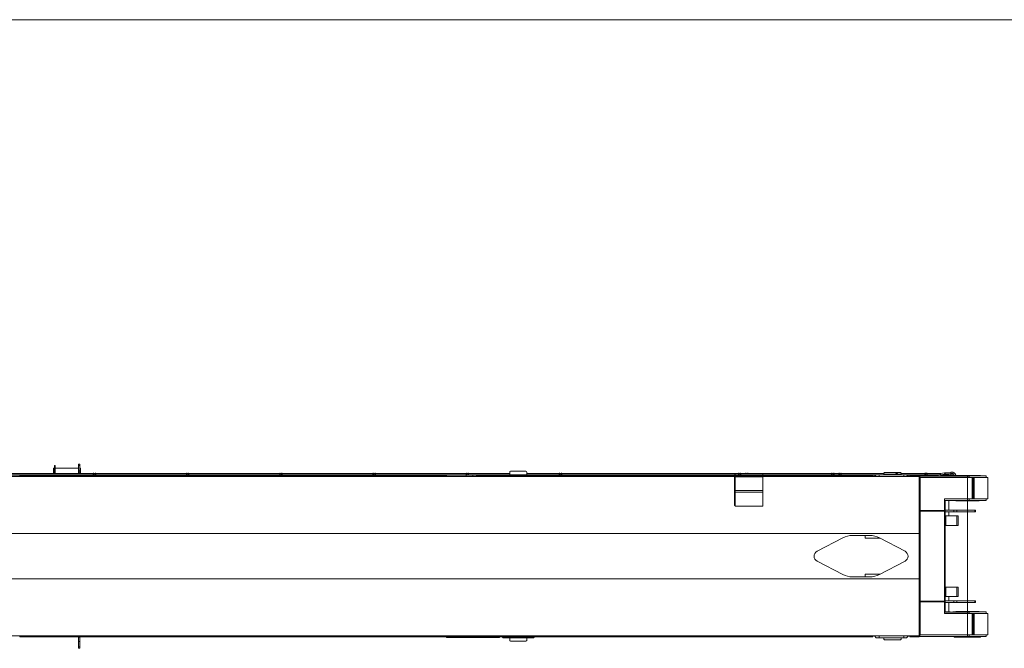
# Model space of a CAD drawing. Extents: x 0 to 59450, y 0 to 42050.
# Tile 72 of 256: x 12002 to 19133, y 24162 to 28711. Entities that reach past the tile are written whole.
import ezdxf

# ---------------------------------------------------------------- set-up
doc = ezdxf.new("R2010")
doc.units = 0
doc.header["$LTSCALE"] = 20
doc.header["$MEASUREMENT"] = 0
doc.layers.get('0').update_dxf_attribs({"linetype": 'CONTINUOUS'})

msp = doc.modelspace()

# ---------------------------------------------------------------- linework, layer by layer
at = {"color": 3, "linetype": 'Continuous', "lineweight": 13}
for p, q in [((20541.676, 28710.669), (2798.806, 28710.669)), ((12246.543, 25465.792), (12246.543, 25426.841)), ((12246.543, 25465.791), (12253.542, 25465.791)), ((12253.543, 25483.541), (12253.543, 25450.712)), ((12259.543, 25483.541), (12253.543, 25483.541)), ((12259.543, 25450.712), (12259.543, 25483.541)), ((12259.543, 25465.791), (12427.543, 25465.791)), ((12427.543, 25484.014), (12427.543, 25494.558)), ((12437.543, 25494.558), (12427.543, 25494.558)), ((12427.543, 25445.041), (12427.543, 25484.014)), ((12437.543, 25484.014), (12427.543, 25484.014)), ((12437.541, 25465.791), (12442.543, 25465.791)), ((12437.543, 25494.558), (12437.543, 25484.014)), ((12437.543, 25484.014), (12437.543, 25445.041)), ((12442.543, 25426.841), (12442.543, 25465.791)), ((7764.041, 25405.541), (16544.026, 25405.541)), ((11152.543, 25426.841), (12534.543, 25426.841)), ((11152.543, 25416.841), (12534.543, 25416.841)), ((11152.543, 25413.641), (12534.543, 25413.641)), ((12001.543, 25412.041), (12001.543, 25408.041)), ((12001.543, 25412.041), (15086.543, 25412.041)), ((15086.543, 25408.041), (12001.543, 25408.041)), ((12253.543, 25450.712), (12253.543, 25426.841)), ((12253.543, 25450.712), (12259.543, 25450.712)), ((12259.543, 25426.841), (12259.543, 25450.712)), ((12265.542, 25427.632), (12264.513, 25426.841)), ((12265.543, 25427.633), (12421.543, 25427.633)), ((12422.572, 25426.841), (12421.543, 25427.632)), ((12427.543, 25437.041), (12427.543, 25445.041)), ((12437.543, 25445.041), (12427.543, 25445.041)), ((12427.543, 25426.841), (12427.543, 25437.041)), ((12437.543, 25437.041), (12427.543, 25437.041)), ((12427.543, 25412.041), (12427.543, 25413.639)), ((12437.543, 25445.041), (12437.543, 25437.041)), ((12437.543, 25437.041), (12437.543, 25426.841)), ((12437.543, 25413.641), (12437.543, 25412.041)), ((12534.543, 25428.841), (12534.543, 25414.841)), ((12538.543, 25428.841), (12534.543, 25428.841)), ((12534.543, 25412.041), (12534.543, 25414.841)), ((12538.543, 25414.841), (12534.543, 25414.841)), ((12536.043, 25412.041), (12536.043, 25414.841)), ((12538.543, 25414.841), (12538.543, 25428.841)), ((12538.543, 25416.241), (12548.543, 25416.241)), ((12548.542, 25427.441), (12538.544, 25427.441)), ((12538.544, 25415.241), (12548.542, 25415.241)), ((12548.543, 25414.841), (12548.543, 25428.841)), ((12552.543, 25428.841), (12548.543, 25428.841)), ((12548.543, 25414.841), (12552.543, 25414.841)), ((12551.043, 25412.041), (12551.043, 25414.841)), ((12552.543, 25428.841), (12552.543, 25414.841)), ((13209.543, 25426.841), (12552.543, 25426.841)), ((12552.543, 25416.841), (13209.543, 25416.841)), ((12552.543, 25412.041), (12552.543, 25414.841)), ((12552.543, 25413.641), (13209.543, 25413.641)), ((13209.543, 25428.841), (13209.543, 25414.841)), ((13213.543, 25428.841), (13209.543, 25428.841)), ((13209.543, 25412.041), (13209.543, 25414.841)), ((13213.543, 25414.841), (13209.543, 25414.841)), ((13211.043, 25412.041), (13211.043, 25414.841)), ((13223.544, 25427.441), (13213.542, 25427.441)), ((13213.542, 25415.241), (13223.544, 25415.241)), ((13213.543, 25414.841), (13213.543, 25428.841)), ((13213.543, 25416.241), (13223.543, 25416.241)), ((13223.543, 25414.841), (13223.543, 25428.841)), ((13227.543, 25428.841), (13223.543, 25428.841)), ((13223.543, 25414.841), (13227.543, 25414.841)), ((13226.043, 25412.041), (13226.043, 25414.841)), ((13227.543, 25428.841), (13227.543, 25414.841)), ((13884.543, 25426.841), (13227.543, 25426.841)), ((13227.543, 25416.841), (13884.543, 25416.841)), ((13227.543, 25412.041), (13227.543, 25414.841)), ((13227.543, 25413.641), (13884.543, 25413.641)), ((13692.543, 25405.541), (13692.543, 25408.041)), ((13884.543, 25428.841), (13884.543, 25414.841)), ((13888.543, 25428.841), (13884.543, 25428.841)), ((13884.543, 25412.041), (13884.543, 25414.841)), ((13888.543, 25414.841), (13884.543, 25414.841)), ((13886.043, 25412.041), (13886.043, 25414.841)), ((13888.543, 25414.841), (13888.543, 25428.841)), ((13888.543, 25416.241), (13898.543, 25416.241)), ((13898.542, 25427.441), (13888.544, 25427.441)), ((13888.544, 25415.241), (13898.542, 25415.241)), ((13890.543, 25408.041), (13890.543, 25405.541)), ((13896.543, 25405.541), (13896.543, 25408.042)), ((13898.543, 25414.841), (13898.543, 25428.841)), ((13902.543, 25428.841), (13898.543, 25428.841)), ((13898.543, 25414.841), (13902.543, 25414.841)), ((13901.043, 25412.041), (13901.043, 25414.841)), ((13902.543, 25428.841), (13902.543, 25414.841)), ((14559.543, 25426.841), (13902.543, 25426.841)), ((13902.543, 25416.841), (14559.543, 25416.841)), ((13902.543, 25412.041), (13902.543, 25414.841)), ((13902.543, 25413.641), (14559.543, 25413.641)), ((14559.543, 25428.841), (14559.543, 25414.841)), ((14563.543, 25428.841), (14559.543, 25428.841)), ((14559.543, 25412.041), (14559.543, 25414.841)), ((14563.543, 25414.841), (14559.543, 25414.841)), ((14561.043, 25412.041), (14561.043, 25414.841)), ((14573.544, 25427.441), (14563.542, 25427.441)), ((14563.542, 25415.241), (14573.544, 25415.241)), ((14563.543, 25414.841), (14563.543, 25428.841)), ((14563.543, 25416.241), (14573.543, 25416.241)), ((14565.543, 25408.041), (14565.543, 25405.541)), ((14571.543, 25405.541), (14571.543, 25408.041)), ((14573.543, 25414.841), (14573.543, 25428.841)), ((14577.543, 25428.841), (14573.543, 25428.841)), ((14573.543, 25414.841), (14577.543, 25414.841)), ((14576.043, 25412.041), (14576.043, 25414.841)), ((14577.543, 25428.841), (14577.543, 25414.841)), ((15234.543, 25426.841), (14577.543, 25426.841)), ((14577.543, 25416.841), (15234.541, 25416.841)), ((14577.543, 25412.041), (14577.543, 25414.841)), ((14577.543, 25413.641), (15092.543, 25413.641)), ((15086.543, 25408.041), (15086.543, 25412.041)), ((15086.543, 25412.041), (15092.544, 25412.041)), ((15092.543, 25408.041), (15086.543, 25408.041)), ((15092.543, 25416.041), (15092.543, 25408.041)), ((15092.543, 25416.041), (15234.159, 25416.041)), ((15234.159, 25408.041), (15092.543, 25408.041)), ((15153.543, 25408.041), (15153.543, 25405.541)), ((15163.543, 25405.541), (15163.543, 25408.041)), ((15180.043, 25407.541), (15180.043, 25405.541)), ((15195.043, 25407.541), (15180.043, 25407.541)), ((15330.043, 25407.541), (15195.043, 25407.541)), ((15195.043, 25405.541), (15195.043, 25407.541)), ((15197.543, 25408.042), (15197.543, 25407.541)), ((15207.543, 25407.541), (15207.543, 25408.042)), ((15234.159, 25416.041), (15283.825, 25416.041)), ((15234.159, 25408.041), (15234.159, 25416.041)), ((15283.825, 25408.041), (15234.159, 25408.041)), ((15234.543, 25428.841), (15234.543, 25416.04)), ((15238.543, 25428.841), (15234.543, 25428.841)), ((15238.543, 25416.04), (15238.543, 25428.841)), ((15248.542, 25427.441), (15238.543, 25427.441)), ((15238.543, 25416.241), (15248.543, 25416.241)), ((15248.543, 25416.04), (15248.543, 25428.841)), ((15252.543, 25428.841), (15248.543, 25428.841)), ((15252.543, 25428.841), (15252.543, 25416.04)), ((15550.543, 25426.841), (15252.543, 25426.841)), ((15252.543, 25416.841), (15501.343, 25416.841)), ((15283.825, 25416.041), (15477.543, 25416.041)), ((15283.825, 25416.041), (15283.825, 25408.041)), ((15477.543, 25408.041), (15283.825, 25408.041)), ((15307.272, 25412.041), (18151.543, 25412.041)), ((18151.543, 25408.041), (15307.272, 25408.041)), ((18515.543, 25405.541), (15307.272, 25405.541)), ((15317.543, 25408.042), (15317.543, 25407.541)), ((15327.543, 25407.541), (15327.543, 25408.042)), ((15345.043, 25407.541), (15330.043, 25407.541)), ((15330.043, 25405.541), (15330.043, 25407.541)), ((15345.043, 25405.541), (15345.043, 25407.541)), ((15361.543, 25408.041), (15361.543, 25405.541)), ((15371.543, 25405.541), (15371.543, 25408.041)), ((15477.543, 25408.041), (15477.543, 25416.041)), ((15477.543, 25413.641), (15498.143, 25413.641)), ((15490.042, 25405.54), (15502.543, 25418.041)), ((15502.543, 25418.041), (15522.543, 25418.041)), ((15522.543, 25418.041), (15702.543, 25418.041)), ((15522.543, 25405.541), (15522.543, 25418.041)), ((15550.543, 25435.484), (15550.543, 25437.041)), ((15550.543, 25418.041), (15550.543, 25435.484)), ((15668.543, 25443.041), (15556.543, 25443.041)), ((15674.543, 25437.041), (15674.543, 25435.484)), ((15674.543, 25435.484), (15674.543, 25418.041)), ((15909.543, 25426.841), (15674.543, 25426.841)), ((15702.543, 25418.041), (15722.543, 25418.041)), ((15702.543, 25405.541), (15702.543, 25418.041)), ((15735.043, 25405.54), (15722.543, 25418.041)), ((15723.743, 25416.841), (15909.543, 25416.841)), ((15726.943, 25413.641), (15909.543, 25413.641)), ((15746.543, 25408.041), (15746.543, 25412.041)), ((15746.543, 25412.041), (15786.543, 25412.041)), ((15786.543, 25408.041), (15746.543, 25408.041)), ((15786.543, 25412.041), (16542.543, 25412.041)), ((15786.543, 25408.041), (15786.543, 25412.041)), ((16542.543, 25408.041), (15786.543, 25408.041)), ((16532.543, 25426.841), (15875.543, 25426.841)), ((15875.543, 25416.841), (16532.542, 25416.841)), ((15875.543, 25413.641), (16532.543, 25413.641)), ((15909.543, 25428.841), (15909.543, 25414.841)), ((15913.543, 25428.841), (15909.543, 25428.841)), ((15909.543, 25412.041), (15909.543, 25414.841)), ((15913.543, 25414.841), (15909.543, 25414.841)), ((15911.043, 25412.041), (15911.043, 25414.841)), ((15923.543, 25427.441), (15913.541, 25427.441)), ((15913.541, 25415.241), (15923.543, 25415.241)), ((15913.543, 25414.841), (15913.543, 25428.841)), ((15913.543, 25416.241), (15923.543, 25416.241)), ((15915.543, 25408.041), (15915.543, 25405.541)), ((15921.543, 25405.541), (15921.543, 25408.041)), ((15923.543, 25414.841), (15923.543, 25428.841)), ((15927.543, 25428.841), (15923.543, 25428.841)), ((15923.543, 25414.841), (15927.543, 25414.841)), ((15926.043, 25412.041), (15926.043, 25414.841)), ((15927.543, 25428.841), (15927.543, 25414.841)), ((16557.686, 25426.841), (15927.543, 25426.841)), ((15927.543, 25416.841), (16551.543, 25416.841)), ((15927.543, 25412.041), (15927.543, 25414.841)), ((15927.543, 25413.641), (16551.543, 25413.641)), ((17207.543, 25426.841), (16550.543, 25426.841)), ((16550.543, 25416.841), (17207.544, 25416.841)), ((16550.543, 25413.641), (17207.543, 25413.641)), ((17259.543, 25426.841), (16627.399, 25426.841)), ((16633.543, 25416.841), (17178.272, 25416.841)), ((16633.543, 25413.641), (17178.272, 25413.641)), ((17178.271, 25405.541), (16640.447, 25405.541)), ((16642.543, 25412.041), (17178.271, 25412.041)), ((17178.271, 25408.041), (16642.543, 25408.041)), ((17184.272, 25419.956), (17178.272, 25419.956)), ((17178.272, 25419.956), (17178.272, 25401.956)), ((17178.272, 25401.956), (17178.272, 25304.447)), ((17184.272, 25401.956), (17178.272, 25401.956)), ((17184.272, 25425.956), (17384.272, 25425.956)), ((17184.272, 25401.956), (17184.272, 25425.956)), ((17184.272, 25304.447), (17184.272, 25401.956)), ((17184.272, 25401.956), (17384.272, 25401.956)), ((17207.543, 25428.841), (17207.543, 25414.841)), ((17211.543, 25428.841), (17207.543, 25428.841)), ((17207.543, 25412.041), (17207.543, 25414.841)), ((17211.543, 25414.841), (17207.543, 25414.841)), ((17209.043, 25412.041), (17209.043, 25414.841)), ((17221.544, 25427.441), (17211.542, 25427.441)), ((17211.542, 25415.241), (17221.544, 25415.241)), ((17211.543, 25414.841), (17211.543, 25428.841)), ((17211.543, 25416.241), (17221.543, 25416.241)), ((17213.543, 25408.042), (17213.543, 25405.541)), ((17219.543, 25405.541), (17219.543, 25408.042)), ((17221.543, 25414.841), (17221.543, 25428.841)), ((17225.543, 25428.841), (17221.543, 25428.841)), ((17221.543, 25414.841), (17225.543, 25414.841)), ((17224.043, 25412.041), (17224.043, 25414.841)), ((17225.543, 25428.841), (17225.543, 25414.841)), ((17882.543, 25426.841), (17225.543, 25426.841)), ((17225.543, 25416.841), (17882.542, 25416.841)), ((17225.543, 25412.041), (17225.543, 25414.841)), ((17225.543, 25413.641), (17882.543, 25413.641)), ((17259.543, 25428.841), (17259.543, 25425.956)), ((17263.543, 25428.841), (17259.543, 25428.841)), ((17273.543, 25427.441), (17263.541, 25427.441)), ((17263.543, 25425.956), (17263.543, 25428.841)), ((17273.543, 25425.956), (17273.543, 25428.841)), ((17277.543, 25428.841), (17273.543, 25428.841)), ((17277.543, 25428.841), (17277.543, 25425.956)), ((17934.543, 25426.841), (17277.543, 25426.841)), ((17384.272, 25425.956), (17384.272, 25401.956)), ((17384.272, 25416.841), (17934.544, 25416.841)), ((17384.272, 25413.641), (17934.543, 25413.641)), ((17384.272, 25401.956), (17384.272, 25304.447)), ((17882.543, 25428.841), (17882.543, 25414.841)), ((17886.543, 25428.841), (17882.543, 25428.841)), ((17882.543, 25412.041), (17882.543, 25414.841)), ((17886.543, 25414.841), (17882.543, 25414.841)), ((17884.043, 25412.041), (17884.043, 25414.841)), ((17886.543, 25414.841), (17886.543, 25428.841)), ((17886.543, 25416.241), (17896.543, 25416.241)), ((17896.542, 25427.441), (17886.544, 25427.441)), ((17886.544, 25415.241), (17896.542, 25415.241)), ((17888.543, 25408.041), (17888.543, 25405.541)), ((17894.543, 25405.541), (17894.543, 25408.041)), ((17896.543, 25414.841), (17896.543, 25428.841)), ((17900.543, 25428.841), (17896.543, 25428.841)), ((17896.543, 25414.841), (17900.543, 25414.841)), ((17899.043, 25412.041), (17899.043, 25414.841)), ((17900.543, 25428.841), (17900.543, 25414.841)), ((18261.043, 25426.841), (17900.543, 25426.841)), ((17900.543, 25416.841), (18204.343, 25416.841)), ((17900.543, 25412.041), (17900.543, 25414.841)), ((17900.543, 25413.641), (18201.143, 25413.641)), ((17934.543, 25428.841), (17934.543, 25414.841)), ((17938.543, 25428.841), (17934.543, 25428.841)), ((17934.543, 25412.041), (17934.543, 25414.841)), ((17938.543, 25414.841), (17934.543, 25414.841)), ((17936.043, 25412.041), (17936.043, 25414.841)), ((17938.543, 25414.841), (17938.543, 25428.841)), ((17948.541, 25427.441), (17938.543, 25427.441)), ((17938.543, 25416.241), (17948.543, 25416.241)), ((17938.543, 25415.241), (17948.541, 25415.241)), ((17940.543, 25408.042), (17940.543, 25405.541)), ((17946.543, 25405.541), (17946.543, 25408.042)), ((17948.543, 25414.841), (17948.543, 25428.841)), ((17952.543, 25428.841), (17948.543, 25428.841)), ((17948.543, 25414.841), (17952.543, 25414.841)), ((17951.043, 25412.041), (17951.043, 25414.841)), ((17952.543, 25428.841), (17952.543, 25414.841)), ((17952.543, 25412.041), (17952.543, 25414.841)), ((18151.543, 25412.041), (18181.543, 25412.041)), ((18151.543, 25412.041), (18151.543, 25408.041)), ((18181.543, 25408.041), (18151.543, 25408.041)), ((18181.543, 25412.041), (18181.543, 25408.041)), ((18193.043, 25405.541), (18205.543, 25418.041)), ((18205.543, 25418.041), (18225.543, 25418.041)), ((18225.543, 25418.041), (18405.543, 25418.041)), ((18225.543, 25405.541), (18225.543, 25418.041)), ((18261.043, 25429.041), (18261.043, 25428.18)), ((18261.043, 25428.18), (18261.043, 25418.041)), ((18263.043, 25420.041), (18263.043, 25422.041)), ((18347.268, 25422.041), (18263.043, 25422.041)), ((18273.043, 25420.041), (18263.043, 25420.041)), ((18263.043, 25420.041), (18263.043, 25418.041)), ((18381.043, 25433.041), (18265.043, 25433.041)), ((18373.043, 25420.041), (18273.043, 25420.041)), ((18273.043, 25420.041), (18273.043, 25418.041)), ((18362.043, 25421.641), (18344.043, 25421.641)), ((18344.043, 25421.641), (18344.043, 25420.041)), ((18347.269, 25426.641), (18350.156, 25426.641)), ((18347.269, 25426.641), (18347.269, 25421.641)), ((18350.156, 25426.641), (18355.929, 25426.641)), ((18355.929, 25426.641), (18358.816, 25426.641)), ((18358.816, 25426.641), (18358.816, 25421.641)), ((18383.042, 25422.041), (18358.816, 25422.041)), ((18362.043, 25421.641), (18362.043, 25420.041)), ((18383.043, 25420.041), (18373.043, 25420.041)), ((18373.043, 25420.041), (18373.043, 25418.041)), ((18383.043, 25422.041), (18383.043, 25420.041)), ((18383.043, 25420.041), (18383.043, 25418.041)), ((18385.043, 25428.18), (18385.043, 25429.041)), ((18385.043, 25418.041), (18385.043, 25428.18)), ((18557.543, 25426.841), (18385.043, 25426.841)), ((18405.543, 25418.041), (18425.543, 25418.041)), ((18405.543, 25405.541), (18405.543, 25418.041)), ((18438.043, 25405.541), (18425.543, 25418.041)), ((18426.743, 25416.841), (18557.543, 25416.841)), ((18429.943, 25413.641), (18557.543, 25413.641)), ((18449.543, 25412.041), (18449.543, 25408.041)), ((18489.543, 25412.041), (18449.543, 25412.041)), ((18449.543, 25408.041), (18489.543, 25408.041)), ((18515.543, 25412.041), (18489.543, 25412.041)), ((18489.543, 25408.041), (18489.543, 25412.041)), ((18489.543, 25408.041), (18515.543, 25408.041)), ((18515.543, 25408.041), (18515.543, 25412.041)), ((18515.543, 25410.022), (18521.543, 25410.022)), ((18515.543, 25405.541), (18515.543, 25408.041)), ((18515.543, 25405.541), (18515.543, 25398.04)), ((18515.543, 25398.041), (18521.543, 25398.041)), ((18515.543, 25398.041), (18515.543, 25071.342)), ((18521.543, 25410.022), (18521.543, 25408.042)), ((18521.543, 25408.041), (18521.543, 25398.041)), ((18878.364, 25408.041), (18521.543, 25408.041)), ((18521.543, 25242.041), (18521.543, 25398.041)), ((18523.336, 25398.041), (18521.543, 25398.041)), ((18899.143, 25398.041), (18523.336, 25398.041)), ((18523.336, 25398.041), (18523.336, 25159.041)), ((18557.543, 25428.841), (18557.543, 25414.841)), ((18561.543, 25428.841), (18557.543, 25428.841)), ((18557.543, 25411.641), (18557.543, 25414.841)), ((18561.543, 25414.841), (18557.543, 25414.841)), ((18557.543, 25411.641), (18561.543, 25411.641)), ((18559.043, 25412.041), (18559.043, 25414.841)), ((18574.043, 25412.041), (18559.043, 25412.041)), ((18571.544, 25427.441), (18561.542, 25427.441)), ((18561.542, 25415.241), (18571.544, 25415.241)), ((18561.543, 25414.841), (18561.543, 25428.841)), ((18561.543, 25416.241), (18571.543, 25416.241)), ((18561.543, 25411.641), (18561.543, 25412.041)), ((18569.543, 25428.041), (18563.543, 25428.041)), ((18563.543, 25428.041), (18563.543, 25427.441)), ((18563.543, 25412.041), (18563.543, 25408.041)), ((18569.543, 25427.441), (18569.543, 25428.041)), ((18569.543, 25408.041), (18569.543, 25412.041)), ((18571.543, 25414.841), (18571.543, 25428.841)), ((18575.543, 25428.841), (18571.543, 25428.841)), ((18571.543, 25414.841), (18575.543, 25414.841)), ((18571.543, 25412.041), (18571.543, 25411.641)), ((18571.543, 25411.641), (18575.543, 25411.641)), ((18574.043, 25412.041), (18574.043, 25414.841)), ((18575.543, 25428.841), (18575.543, 25414.841)), ((18667.543, 25426.841), (18575.543, 25426.841)), ((18575.543, 25416.841), (18667.543, 25416.841)), ((18575.543, 25411.641), (18575.543, 25414.841)), ((18575.543, 25413.641), (18652.543, 25413.641)), ((18652.543, 25416.842), (18652.543, 25413.641)), ((18656.808, 25413.902), (18656.447, 25416.841)), ((18656.808, 25413.902), (18686.584, 25417.558)), ((18667.543, 25426.841), (18667.543, 25416.842)), ((18740.542, 25410.041), (18670.542, 25410.041)), ((18670.543, 25408.042), (18670.543, 25410.041)), ((18700.366, 25430.683), (18670.589, 25427.027)), ((18671.808, 25417.102), (18670.589, 25427.027)), ((18671.808, 25417.102), (18701.584, 25420.758)), ((18686.584, 25417.558), (18686.42, 25418.896)), ((18689.631, 25417.744), (18689.631, 25419.29)), ((18689.631, 25417.744), (18729.632, 25417.744)), ((18700.975, 25425.72), (18700.366, 25430.683)), ((18701.584, 25420.758), (18700.975, 25425.72)), ((18704.631, 25425.944), (18704.631, 25430.944)), ((18744.63, 25430.944), (18704.631, 25430.944)), ((18704.631, 25420.944), (18704.631, 25425.944)), ((18704.631, 25420.944), (18744.63, 25420.944)), ((18744.631, 25431.416), (18729.631, 25431.416)), ((18729.631, 25430.944), (18729.631, 25431.416)), ((18729.631, 25412.416), (18729.631, 25420.944)), ((18747.631, 25412.416), (18729.631, 25412.416)), ((18740.543, 25408.042), (18740.543, 25410.041)), ((18762.631, 25435.444), (18744.631, 25435.444)), ((18744.631, 25425.944), (18744.631, 25435.444)), ((18744.631, 25416.444), (18744.631, 25425.944)), ((18762.631, 25425.944), (18744.631, 25425.944)), ((18762.631, 25416.444), (18744.631, 25416.444)), ((18747.631, 25416.444), (18747.631, 25412.416)), ((18750.131, 25409.916), (18759.631, 25409.916)), ((18750.131, 25408.041), (18750.131, 25409.916)), ((18759.631, 25408.041), (18759.631, 25409.917)), ((18759.631, 25409.916), (18760.543, 25409.916)), ((18760.543, 25410.041), (18810.041, 25410.041)), ((18760.543, 25410.041), (18760.543, 25408.042)), ((18762.631, 25435.444), (18762.631, 25425.944)), ((18762.631, 25425.944), (18762.631, 25416.444)), ((18765.131, 25413.944), (18774.631, 25413.944)), ((18765.131, 25410.041), (18765.131, 25413.944)), ((18770.543, 25413.041), (18808.242, 25413.041)), ((18770.543, 25413.041), (18770.543, 25410.04)), ((18774.631, 25413.041), (18774.631, 25413.945)), ((18774.631, 25413.944), (18784.131, 25413.944)), ((18784.131, 25413.944), (18784.131, 25413.041)), ((18808.242, 25413.041), (18840.955, 25413.041)), ((18810.041, 25410.041), (18880.543, 25410.041)), ((18840.955, 25413.041), (18960.543, 25413.041)), ((18865.543, 25413.041), (18865.543, 24243.041)), ((18878.492, 25408.041), (18878.364, 25408.041)), ((18878.364, 25398.041), (18878.364, 25408.041)), ((18878.492, 25408.041), (18878.492, 25398.041)), ((18880.543, 25410.041), (19000.543, 25410.041)), ((18906.881, 25398.041), (18899.142, 25398.041)), ((18899.143, 25242.041), (18899.143, 25398.041)), ((18914.101, 25398.041), (18906.882, 25398.041)), ((18906.882, 25398.041), (18906.882, 25242.041)), ((19013.043, 25398.041), (18914.101, 25398.041)), ((18914.101, 25242.041), (18914.101, 25398.041)), ((18960.543, 25410.04), (18960.543, 25413.041)), ((19000.543, 25398.041), (19000.543, 25410.041)), ((19013.043, 25242.043), (19013.043, 25398.04)), ((17178.272, 25304.447), (17178.272, 25295.447)), ((17184.272, 25304.447), (17178.272, 25304.447)), ((17178.272, 25295.447), (17178.272, 25194.181)), ((17184.272, 25295.447), (17178.272, 25295.447)), ((17184.272, 25292.447), (17184.272, 25304.447)), ((17184.272, 25304.447), (17384.272, 25304.447)), ((17184.272, 25191.181), (17184.272, 25292.447)), ((17184.272, 25292.447), (17384.272, 25292.447)), ((17384.272, 25304.447), (17384.272, 25292.447)), ((17384.272, 25292.447), (17384.272, 25191.181)), ((17178.272, 25194.181), (17184.272, 25194.181)), ((17384.272, 25191.181), (17184.272, 25191.181)), ((18521.543, 25232.041), (18521.543, 25242.041)), ((18521.543, 25159.041), (18521.543, 25232.041)), ((18700.336, 25159.041), (18700.336, 25242.041)), ((18700.336, 25242.041), (18899.143, 25242.041)), ((18700.336, 25232.041), (18704.543, 25232.041)), ((18704.543, 25232.041), (18878.364, 25232.041)), ((18704.543, 25162.041), (18704.543, 25232.041)), ((18704.543, 25230.041), (18740.543, 25230.041)), ((18731.543, 25162.041), (18731.543, 25230.041)), ((18740.543, 25230.041), (18740.543, 25232.041)), ((18760.543, 25232.041), (18760.543, 25230.041)), ((18880.543, 25230.041), (18760.543, 25230.041)), ((18781.248, 25230.039), (18781.599, 25228.042)), ((18843.817, 25228.041), (18781.601, 25228.041)), ((18949.485, 25228.041), (18843.817, 25228.041)), ((18878.364, 25232.041), (18878.364, 25242.041)), ((18878.364, 25232.041), (18878.492, 25232.041)), ((18878.492, 25232.041), (18878.492, 25242.041)), ((19000.543, 25230.041), (18880.543, 25230.041)), ((18899.142, 25242.041), (18906.882, 25242.041)), ((18906.882, 25242.041), (18914.101, 25242.041)), ((18914.102, 25242.041), (19013.044, 25242.041)), ((18949.485, 25228.042), (18949.836, 25230.039)), ((19000.543, 25230.041), (19000.543, 25242.041)), ((18521.543, 25153.041), (18521.543, 25159.041)), ((18523.336, 25159.041), (18521.543, 25159.041)), ((18521.543, 24503.041), (18521.543, 25153.041)), ((18521.543, 25153.041), (18522.619, 25153.041)), ((18522.619, 25153.041), (18699.619, 25153.041)), ((18522.619, 25153.041), (18522.619, 24503.041)), ((18523.336, 25159.041), (18700.336, 25159.041)), ((18698.543, 25153.041), (18698.543, 25159.041)), ((18698.543, 25153.041), (18698.543, 25153.039)), ((18699.619, 24503.041), (18699.619, 25153.041)), ((18704.543, 25150.041), (18704.543, 25162.041)), ((18704.543, 25162.041), (18768.052, 25162.041)), ((18704.543, 24506.041), (18704.543, 25150.041)), ((18768.052, 25150.041), (18704.543, 25150.041)), ((18710.501, 25119.041), (18704.543, 25119.041)), ((18790.377, 25119.041), (18710.501, 25119.041)), ((18710.501, 25119.041), (18710.501, 25051.041)), ((18731.543, 25119.041), (18731.543, 25150.041)), ((18768.052, 25162.041), (18790.35, 25162.041)), ((18768.052, 25150.041), (18768.052, 25162.041)), ((18790.35, 25150.041), (18768.052, 25150.041)), ((18790.35, 25162.041), (18919.493, 25162.041)), ((18790.35, 25162.041), (18790.35, 25150.041)), ((18919.494, 25150.041), (18790.35, 25150.041)), ((18798.543, 25119.041), (18790.377, 25119.041)), ((18790.377, 25119.041), (18790.377, 25051.041)), ((18798.543, 25119.041), (18798.543, 25051.041)), ((18919.493, 25162.041), (18925.541, 25162.041)), ((18919.494, 25150.041), (18919.494, 25162.041)), ((18925.543, 25150.041), (18919.494, 25150.041)), ((18925.543, 25150.041), (18925.543, 25162.041)), ((18515.543, 25071.342), (18515.543, 24993.041)), ((18704.543, 25051.041), (18710.501, 25051.041)), ((18710.501, 25051.041), (18790.377, 25051.041)), ((18790.377, 25051.041), (18798.543, 25051.041)), ((7604.043, 24993.041), (16567.543, 24993.041)), ((18515.541, 24993.041), (14540.541, 24993.041)), ((17776.972, 24863.469), (17962.833, 24960.895)), ((18032.474, 24978.041), (18158.612, 24978.041)), ((18125.543, 24958.041), (18125.543, 24978.041)), ((18228.252, 24960.895), (18414.113, 24863.469)), ((18515.543, 24663.041), (18515.543, 24993.041)), ((18233.697, 24958.041), (18125.543, 24958.041)), ((17962.833, 24695.187), (17776.972, 24792.613)), ((18414.113, 24792.613), (18228.252, 24695.187)), ((18158.612, 24678.041), (18032.474, 24678.041)), ((18125.543, 24698.041), (18233.697, 24698.041)), ((18125.543, 24678.041), (18125.543, 24698.041)), ((7604.043, 24663.041), (16567.543, 24663.041)), ((14540.541, 24663.041), (18515.541, 24663.041)), ((18515.543, 24663.041), (18515.543, 24584.738)), ((18704.543, 24605.041), (18710.501, 24605.041)), ((18710.501, 24605.041), (18790.377, 24605.041)), ((18710.501, 24537.041), (18710.501, 24605.041)), ((18790.377, 24605.041), (18798.543, 24605.041)), ((18790.377, 24537.041), (18790.377, 24605.041)), ((18798.543, 24537.041), (18798.543, 24605.041)), ((18515.543, 24584.738), (18515.543, 24423.041)), ((18710.501, 24537.041), (18704.543, 24537.041)), ((18790.377, 24537.041), (18710.501, 24537.041)), ((18731.543, 24537.041), (18731.543, 24506.041)), ((18798.543, 24537.041), (18790.377, 24537.041)), ((18521.543, 24503.041), (18521.543, 24497.041)), ((18521.543, 24503.041), (18522.619, 24503.041)), ((18521.543, 24424.041), (18521.543, 24497.041)), ((18523.336, 24497.041), (18521.543, 24497.041)), ((18522.619, 24503.041), (18699.619, 24503.041)), ((18523.336, 24258.041), (18523.336, 24497.041)), ((18523.336, 24497.041), (18700.336, 24497.041)), ((18698.543, 24503.041), (18698.543, 24497.041)), ((18700.336, 24497.041), (18700.336, 24414.041)), ((18704.543, 24506.041), (18704.543, 24494.041)), ((18768.052, 24506.041), (18704.543, 24506.041)), ((18704.543, 24494.041), (18768.052, 24494.041)), ((18704.543, 24424.041), (18704.543, 24494.039)), ((18731.543, 24494.041), (18731.543, 24426.041)), ((18790.35, 24506.041), (18768.052, 24506.041)), ((18768.052, 24506.041), (18768.052, 24494.041)), ((18768.052, 24494.041), (18790.35, 24494.041)), ((18919.494, 24506.041), (18790.35, 24506.041)), ((18790.35, 24494.041), (18790.35, 24506.041)), ((18790.35, 24494.041), (18919.493, 24494.041)), ((18919.493, 24494.041), (18925.541, 24494.041)), ((18925.543, 24506.041), (18919.494, 24506.041)), ((18919.494, 24506.041), (18919.494, 24494.041)), ((18925.543, 24494.041), (18925.543, 24506.041)), ((18515.543, 24415.041), (18515.543, 24423.041)), ((18515.543, 24415.041), (18515.543, 24258.041)), ((18521.543, 24424.041), (18521.543, 24414.041)), ((18521.543, 24258.041), (18521.543, 24414.041)), ((18700.336, 24424.041), (18704.543, 24424.041)), ((18700.336, 24414.041), (18899.143, 24414.041)), ((18740.543, 24426.041), (18704.543, 24426.041)), ((18704.543, 24424.041), (18878.364, 24424.041)), ((18740.543, 24424.04), (18740.543, 24426.041)), ((18880.543, 24426.041), (18760.543, 24426.041)), ((18760.543, 24426.041), (18760.543, 24424.04)), ((18781.599, 24428.042), (18781.248, 24426.041)), ((18781.601, 24428.041), (18949.485, 24428.041)), ((18878.364, 24424.041), (18878.492, 24424.041)), ((18878.364, 24424.041), (18878.364, 24414.041)), ((18878.492, 24424.041), (18878.492, 24414.041)), ((19000.543, 24426.041), (18880.543, 24426.041)), ((18899.142, 24414.041), (18906.882, 24414.041)), ((18899.143, 24414.041), (18899.143, 24258.041)), ((18906.882, 24414.041), (18914.101, 24414.041)), ((18906.882, 24258.041), (18906.882, 24414.041)), ((18914.101, 24414.041), (18914.101, 24258.041)), ((18914.102, 24414.041), (19013.044, 24414.041)), ((18949.837, 24426.041), (18949.485, 24428.042)), ((19000.543, 24414.041), (19000.543, 24426.041)), ((19013.043, 24258.04), (19013.043, 24414.041)), ((7549.043, 24250.541), (16544.033, 24250.541)), ((12001.543, 24248.041), (12001.543, 24244.041)), ((12001.543, 24248.041), (15086.543, 24248.041)), ((13692.543, 24248.041), (13692.543, 24250.539)), ((14564.076, 24250.541), (18515.543, 24250.541)), ((14565.543, 24248.041), (18151.543, 24248.041)), ((15086.543, 24244.041), (15086.543, 24248.041)), ((15086.543, 24248.041), (15092.543, 24248.041)), ((15092.543, 24248.041), (15092.543, 24240.041)), ((15092.543, 24248.041), (15234.159, 24248.041)), ((15153.543, 24250.539), (15153.543, 24248.041)), ((15163.543, 24248.041), (15163.543, 24250.539)), ((15180.043, 24250.541), (15180.043, 24248.541)), ((15180.043, 24248.541), (15195.043, 24248.541)), ((15195.043, 24250.541), (15195.043, 24248.541)), ((15195.043, 24248.541), (15330.043, 24248.541)), ((15197.543, 24248.541), (15197.543, 24248.042)), ((15207.543, 24248.042), (15207.543, 24248.541)), ((15234.159, 24248.041), (15283.825, 24248.041)), ((15234.159, 24240.041), (15234.159, 24248.041)), ((15283.825, 24248.041), (15477.543, 24248.041)), ((15283.825, 24248.041), (15283.825, 24240.041)), ((15317.543, 24248.541), (15317.543, 24248.042)), ((15327.543, 24248.042), (15327.543, 24248.541)), ((15330.043, 24250.541), (15330.043, 24248.541)), ((15330.043, 24248.541), (15345.043, 24248.541)), ((15345.043, 24248.541), (15345.043, 24250.541)), ((15361.543, 24250.539), (15361.543, 24248.041)), ((15371.543, 24248.041), (15371.543, 24250.539)), ((15477.543, 24240.041), (15477.543, 24248.041)), ((15490.043, 24250.541), (15502.543, 24238.041)), ((15522.543, 24250.541), (15522.543, 24238.039)), ((15702.543, 24250.541), (15702.543, 24238.039)), ((15735.041, 24250.54), (15722.543, 24238.041)), ((15746.543, 24244.041), (15746.543, 24248.041)), ((15746.543, 24248.041), (15786.543, 24248.041)), ((15786.543, 24248.041), (16542.543, 24248.041)), ((15786.543, 24244.041), (15786.543, 24248.041)), ((18151.543, 24248.041), (18181.543, 24248.041)), ((18151.543, 24248.041), (18151.543, 24244.041)), ((18181.543, 24248.041), (18181.543, 24244.041)), ((18193.043, 24250.541), (18205.543, 24238.041)), ((18225.543, 24238.039), (18225.543, 24250.541)), ((18405.543, 24250.541), (18405.543, 24238.039)), ((18438.041, 24250.539), (18425.543, 24238.041)), ((18449.543, 24248.041), (18449.543, 24244.041)), ((18489.543, 24248.041), (18449.543, 24248.041)), ((18515.543, 24248.041), (18489.543, 24248.041)), ((18489.543, 24248.041), (18489.543, 24244.041)), ((18515.543, 24258.041), (18521.543, 24258.041)), ((18515.543, 24258.04), (18515.543, 24250.541)), ((18515.543, 24250.539), (18515.543, 24248.042)), ((18515.543, 24248.041), (18515.543, 24244.041)), ((18521.543, 24258.041), (18521.543, 24248.041)), ((18523.336, 24258.041), (18521.543, 24258.041)), ((18521.543, 24246.059), (18521.543, 24248.041)), ((18521.543, 24248.041), (18878.364, 24248.041)), ((18899.143, 24258.041), (18523.336, 24258.041)), ((18670.543, 24248.042), (18670.543, 24246.041)), ((18740.543, 24246.041), (18740.543, 24248.042)), ((18760.543, 24248.042), (18760.543, 24246.041)), ((18878.364, 24258.041), (18878.364, 24248.041)), ((18878.364, 24248.041), (18878.492, 24248.041)), ((18878.492, 24248.041), (18878.492, 24258.041)), ((18906.881, 24258.041), (18899.142, 24258.041)), ((18914.101, 24258.041), (18906.882, 24258.041)), ((19013.043, 24258.041), (18914.101, 24258.041)), ((19000.543, 24246.041), (19000.543, 24258.041)), ((15086.543, 24244.041), (12001.543, 24244.041)), ((12427.543, 24243.041), (12427.543, 24244.041)), ((12437.543, 24243.041), (12427.543, 24243.041)), ((12427.543, 24243.041), (12427.543, 24211.041)), ((12427.543, 24211.041), (12427.543, 24172.067)), ((12437.543, 24211.041), (12427.543, 24211.041)), ((12437.543, 24244.041), (12437.543, 24243.041)), ((12437.543, 24211.041), (12437.543, 24243.041)), ((12437.543, 24172.067), (12437.543, 24211.041)), ((18151.543, 24244.041), (14565.543, 24244.041)), ((15092.544, 24244.041), (15086.543, 24244.041)), ((15234.159, 24240.041), (15092.543, 24240.041)), ((15283.825, 24240.041), (15234.159, 24240.041)), ((15477.543, 24240.041), (15283.825, 24240.041)), ((15522.543, 24238.041), (15502.543, 24238.041)), ((15702.543, 24238.041), (15522.543, 24238.041)), ((15550.543, 24220.598), (15550.543, 24238.041)), ((15550.543, 24219.04), (15550.543, 24220.596)), ((15556.543, 24213.041), (15668.543, 24213.041)), ((15674.543, 24238.041), (15674.543, 24220.598)), ((15674.543, 24220.596), (15674.543, 24219.04)), ((15722.543, 24238.041), (15702.543, 24238.041)), ((15786.543, 24244.041), (15746.543, 24244.041)), ((16542.543, 24244.041), (15786.543, 24244.041)), ((18181.543, 24244.041), (18151.543, 24244.041)), ((18205.543, 24238.041), (18225.543, 24238.041)), ((18405.543, 24238.041), (18225.543, 24238.041)), ((18261.043, 24238.041), (18261.043, 24227.902)), ((18261.043, 24227.902), (18261.043, 24227.041)), ((18265.043, 24223.041), (18296.043, 24223.041)), ((18296.043, 24223.041), (18381.043, 24223.041)), ((18385.043, 24227.902), (18385.043, 24238.041)), ((18385.043, 24227.041), (18385.043, 24227.902)), ((18425.543, 24238.041), (18405.543, 24238.041)), ((18449.543, 24244.041), (18489.543, 24244.041)), ((18489.543, 24244.041), (18515.543, 24244.041)), ((18515.543, 24246.06), (18521.543, 24246.06)), ((18670.542, 24246.041), (18740.542, 24246.041)), ((18760.543, 24246.041), (18810.041, 24246.041)), ((18770.543, 24246.04), (18770.543, 24243.041)), ((18808.242, 24243.041), (18770.543, 24243.041)), ((18960.543, 24243.041), (18808.242, 24243.041)), ((18810.041, 24246.041), (18880.543, 24246.041)), ((18880.543, 24246.041), (19000.543, 24246.041)), ((18960.543, 24243.041), (18960.543, 24246.04)), ((12427.543, 24172.067), (12427.543, 24161.524)), ((12437.543, 24172.067), (12427.543, 24172.067)), ((12427.543, 24161.524), (12437.543, 24161.524)), ((12437.543, 24161.524), (12437.543, 24172.067))]:
    msp.add_line(p, q, dxfattribs=at)
for centre, radius, start, end in [((15556.543, 25437.041), 6, 90, 180), ((15668.543, 25437.041), 6, 0, 90), ((18265.043, 25429.041), 4, 90, 180), ((18381.043, 25429.041), 4, 0, 90), ((18652.543, 25448.641), 35, 270, 277), ((18667.543, 25451.841), 25, 270, 277), ((18667.543, 25451.841), 35, 270, 277), ((18689.631, 25392.744), 25, 90, 97), ((18704.631, 25395.944), 35, 90, 97), ((18704.631, 25395.944), 25, 90, 97), ((18747.631, 25409.916), 6, 0, 90), ((18762.631, 25413.944), 18, 0, 90), ((18747.631, 25409.916), 18, 12.962595, 33.55731), ((18032.474, 24828.041), 150, 90, 117.663), ((18158.612, 24828.041), 150, 62.336999, 90), ((17795.543, 24828.041), 40, 117.663, 242.337), ((18395.543, 24828.041), 40, 297.663, 422.337), ((18032.474, 24828.041), 150, 242.337, 270), ((18158.612, 24828.041), 150, 270, 297.663), ((15556.543, 24219.041), 6, 180, 270), ((15668.543, 24219.041), 6, 270, 360), ((18265.043, 24227.041), 4, 180, 270), ((18381.043, 24227.041), 4, 270, 360)]:
    msp.add_arc(centre, radius, start, end, dxfattribs=at)

doc.saveas('drawing.dxf')
